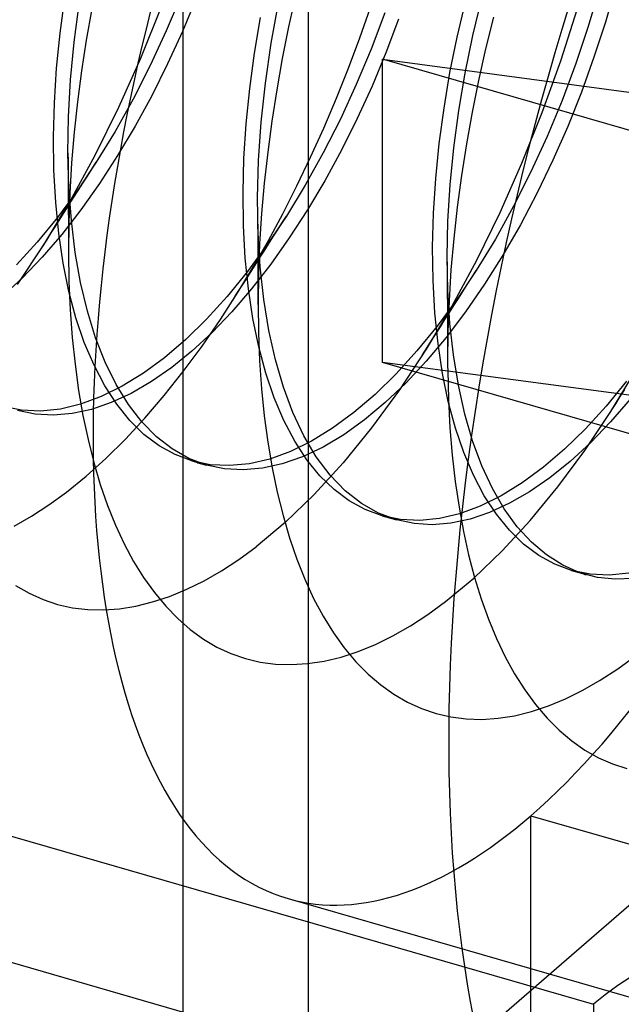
# Model space of a CAD drawing. Header units: millimetres. Extents: x -24 to 80, y -43 to 164.
# Tile 54 of 223: x 54.62 to 55.99, y -12.33 to -10.08. Entities that reach past the tile are written whole.
import ezdxf

# ---------------------------------------------------------------- set-up
doc = ezdxf.new("R2010")
doc.units = ezdxf.units.MM
doc.layers.add('MAIN-1', color=7, linetype='Continuous')
doc.layers.add('MAIN-2', color=7, linetype='Continuous')

msp = doc.modelspace()

# ---------------------------------------------------------------- linework, layer by layer
at = {"layer": 'MAIN-1'}
for p, q in [((55.2743, -39.8009), (55.2743, 118.2487)), ((54.9877, 114.29), (54.9877, -29.9032)), ((55.5924, -10.8655), (55.5924, -10.8688)), ((55.5924, -10.8688), (55.5924, -10.8721)), ((55.5924, -10.8721), (55.5924, -10.8755)), ((55.5924, -10.8755), (55.5924, -10.8788)), ((55.5924, -10.8788), (55.5925, -10.8822)), ((55.5925, -10.8822), (55.5925, -10.8855))]:
    msp.add_line(p, q, dxfattribs=at)
at = {"layer": 'MAIN-2'}
for p, q in [((61.1911, -7.6185), (54.2911, -13.594)), ((55.9757, -10.0096), (55.9526, -10.0896)), ((54.7073, -10.1144), (54.7183, -10.0335)), ((54.9838, -10.0281), (54.9498, -10.1091)), ((55.0181, -10.0347), (54.9865, -10.1106)), ((55.2452, -10.0275), (55.2291, -10.0999)), ((55.65, -10.12), (55.6706, -10.0348)), ((55.9386, -10.0146), (55.9134, -10.0994)), ((54.7392, -10.135), (54.7506, -10.0485)), ((54.8916, -10.1712), (54.9381, -10.0561)), ((55.1893, -10.1372), (55.206, -10.0461)), ((55.3917, -10.1253), (55.416, -10.0558)), ((55.614, -10.1236), (55.6329, -10.0435)), ((54.7795, -10.0589), (54.767, -10.1301)), ((55.1511, -10.1599), (55.1647, -10.0787)), ((55.4488, -10.0681), (55.4177, -10.1507)), ((55.6968, -10.0778), (55.6791, -10.1499)), ((55.8878, -10.0592), (55.8498, -10.1785)), ((55.2291, -10.0999), (55.2147, -10.1722)), ((55.4803, -10.0822), (55.4512, -10.1593)), ((55.9134, -10.0994), (55.885, -10.1841)), ((55.9526, -10.0896), (55.9266, -10.1696)), ((54.6993, -10.1947), (54.7073, -10.1144)), ((54.9498, -10.1091), (54.9132, -10.1882)), ((54.9865, -10.1106), (54.9525, -10.1849)), ((55.3659, -10.1945), (55.3917, -10.1253)), ((55.5977, -10.2044), (55.614, -10.1236)), ((55.6324, -10.2057), (55.65, -10.12)), ((54.7311, -10.2208), (54.7392, -10.135)), ((54.767, -10.1301), (54.7562, -10.2008)), ((55.1761, -10.2284), (55.1893, -10.1372)), ((55.1403, -10.2409), (55.1511, -10.1599)), ((55.4177, -10.1507), (55.3838, -10.2319)), ((55.4512, -10.1593), (55.4197, -10.2352)), ((55.6791, -10.1499), (55.6629, -10.2223)), ((55.9266, -10.1696), (55.8979, -10.249)), ((54.8412, -10.2839), (54.8916, -10.1712)), ((54.9132, -10.1882), (54.8742, -10.2649)), ((54.9525, -10.1849), (54.9164, -10.2573)), ((55.2147, -10.1722), (55.202, -10.2442)), ((59.0108, -11.2037), (55.4433, -10.1739)), ((55.4433, -10.8667), (55.4433, -10.1739)), ((55.4433, -10.1739), (56.853, -10.3627)), ((55.8498, -10.1785), (55.8074, -10.2968)), ((55.885, -10.1841), (55.8536, -10.268)), ((54.6942, -10.274), (54.6993, -10.1947)), ((54.7562, -10.2008), (54.747, -10.2711)), ((55.3385, -10.2632), (55.3659, -10.1945)), ((55.5841, -10.2855), (55.5977, -10.2044)), ((55.6177, -10.2915), (55.6324, -10.2057)), ((54.7265, -10.3053), (54.7311, -10.2208)), ((55.1665, -10.3181), (55.1761, -10.2284)), ((55.3838, -10.2319), (55.3473, -10.3111)), ((55.4197, -10.2352), (55.3858, -10.3096)), ((55.6629, -10.2223), (55.6483, -10.2948)), ((54.9164, -10.2573), (54.8784, -10.3272)), ((55.1323, -10.3213), (55.1403, -10.2409)), ((55.202, -10.2442), (55.1909, -10.3156)), ((55.8979, -10.249), (55.8665, -10.3275)), ((54.6922, -10.3517), (54.6942, -10.274)), ((54.747, -10.2711), (54.7395, -10.341)), ((54.8742, -10.2649), (54.8331, -10.3388)), ((55.3097, -10.3312), (55.3385, -10.2632)), ((55.8536, -10.268), (55.8194, -10.3507)), ((54.7253, -10.3879), (54.7265, -10.3053)), ((54.7871, -10.3932), (54.8412, -10.2839)), ((55.5732, -10.3665), (55.5841, -10.2855)), ((55.6062, -10.3767), (55.6177, -10.2915)), ((55.6483, -10.2948), (55.6353, -10.3673)), ((55.8074, -10.2968), (55.7611, -10.4126)), ((54.8784, -10.3272), (54.8386, -10.3943)), ((55.1272, -10.4007), (55.1323, -10.3213)), ((55.1605, -10.4055), (55.1665, -10.3181)), ((55.1909, -10.3156), (55.1814, -10.3865)), ((55.3473, -10.3111), (55.3084, -10.3879)), ((55.3858, -10.3096), (55.3498, -10.3818)), ((55.8665, -10.3275), (55.8328, -10.4044)), ((54.7395, -10.341), (54.7336, -10.4106)), ((54.8331, -10.3388), (54.79, -10.4093)), ((55.2795, -10.3981), (55.3097, -10.3312)), ((55.8194, -10.3507), (55.7824, -10.4314)), ((54.6932, -10.4276), (54.6922, -10.3517)), ((55.5651, -10.4468), (55.5732, -10.3665)), ((55.6353, -10.3673), (55.624, -10.4396)), ((54.7275, -10.4666), (54.7253, -10.3879)), ((54.7253, -10.3879), (54.7254, -10.4069)), ((54.7299, -10.4982), (54.7871, -10.3932)), ((54.8386, -10.3943), (54.7974, -10.4582)), ((55.1814, -10.3865), (55.1736, -10.4569)), ((55.3084, -10.3879), (55.2673, -10.4618)), ((55.3498, -10.3818), (55.3119, -10.4516)), ((55.5978, -10.4611), (55.6062, -10.3767)), ((54.7254, -10.4069), (54.7255, -10.4261)), ((54.7336, -10.4106), (54.7295, -10.4798)), ((54.79, -10.4093), (54.7463, -10.4746)), ((54.7799, -10.4253), (54.79, -10.4094)), ((55.1251, -10.4787), (55.1272, -10.4007)), ((55.1582, -10.4905), (55.1605, -10.4055)), ((55.2482, -10.4635), (55.2795, -10.3981)), ((55.7611, -10.4126), (55.7112, -10.5254)), ((55.8328, -10.4044), (55.7967, -10.4795)), ((54.6972, -10.5013), (54.6932, -10.4276)), ((54.7255, -10.4261), (54.7256, -10.4451)), ((54.7696, -10.4414), (54.7799, -10.4253)), ((55.624, -10.4396), (55.6142, -10.5118)), ((55.7824, -10.4314), (55.7431, -10.5098)), ((54.7256, -10.4451), (54.7257, -10.4641)), ((54.7488, -10.4739), (54.7593, -10.4576)), ((54.7974, -10.4582), (54.7547, -10.5185)), ((54.7593, -10.4576), (54.7696, -10.4414)), ((55.1736, -10.4569), (55.1675, -10.5268)), ((55.2673, -10.4618), (55.2242, -10.5324)), ((55.3119, -10.4516), (55.2721, -10.5185)), ((55.5601, -10.5261), (55.5651, -10.4468)), ((55.5928, -10.5442), (55.5978, -10.4611)), ((54.7463, -10.4746), (54.7012, -10.5358)), ((54.7257, -10.4641), (54.7258, -10.483)), ((54.7258, -10.483), (54.7259, -10.5021)), ((54.7295, -10.4798), (54.7271, -10.5483)), ((54.7331, -10.5425), (54.7275, -10.4666)), ((54.7374, -10.4918), (54.7488, -10.4739)), ((55.126, -10.5547), (55.1251, -10.4787)), ((55.216, -10.527), (55.2482, -10.4635)), ((55.7967, -10.4795), (55.7586, -10.5521)), ((54.6699, -10.598), (54.7299, -10.4982)), ((54.7043, -10.5723), (54.6972, -10.5013)), ((54.7259, -10.5099), (54.7374, -10.4918)), ((54.7259, -10.5021), (54.726, -10.5212)), ((55.1594, -10.571), (55.1582, -10.4905)), ((54.7077, -10.5385), (54.7169, -10.5241)), ((54.7547, -10.5185), (54.7109, -10.5748)), ((54.7169, -10.5241), (54.7259, -10.5099)), ((54.726, -10.5212), (54.7261, -10.5405)), ((55.1582, -10.5157), (55.1583, -10.5344)), ((55.1675, -10.5268), (55.163, -10.5961)), ((55.183, -10.5883), (55.216, -10.527)), ((55.2721, -10.5185), (55.2308, -10.5823)), ((55.5581, -10.6038), (55.5601, -10.5261)), ((55.6142, -10.5118), (55.6063, -10.5836)), ((55.7112, -10.5254), (55.6581, -10.6341)), ((55.7431, -10.5098), (55.7015, -10.5851)), ((54.7012, -10.5358), (54.6549, -10.5923)), ((54.6975, -10.5546), (54.7077, -10.5385)), ((54.7261, -10.5405), (54.7262, -10.5596)), ((54.7271, -10.5483), (54.7265, -10.6157)), ((54.7419, -10.6154), (54.7331, -10.5425)), ((55.1583, -10.5344), (55.1584, -10.5534)), ((55.2242, -10.5324), (55.1805, -10.5977)), ((55.2036, -10.5647), (55.214, -10.5485)), ((55.214, -10.5485), (55.2242, -10.5324)), ((55.5911, -10.6256), (55.5928, -10.5442)), ((55.7586, -10.5521), (55.7185, -10.6219)), ((54.7109, -10.5748), (54.6661, -10.6267)), ((54.6768, -10.5872), (54.6872, -10.5709)), ((54.6872, -10.5709), (54.6975, -10.5546)), ((54.7143, -10.6402), (54.7043, -10.5723)), ((54.7262, -10.5596), (54.7263, -10.5789)), ((55.1301, -10.6283), (55.126, -10.5547)), ((55.1584, -10.5534), (55.1585, -10.5725)), ((55.1585, -10.5725), (55.1586, -10.5918)), ((55.1641, -10.6487), (55.1594, -10.571)), ((55.1935, -10.5806), (55.2036, -10.5647)), ((54.6549, -10.5923), (54.6078, -10.644)), ((54.6098, -10.6887), (54.6699, -10.598)), ((54.6663, -10.6036), (54.6768, -10.5872)), ((54.7263, -10.5789), (54.7264, -10.5977)), ((54.7264, -10.5977), (54.7265, -10.6166)), ((55.1805, -10.5977), (55.1353, -10.659)), ((55.149, -10.6477), (55.183, -10.5883)), ((55.1586, -10.5918), (55.1587, -10.6107)), ((55.163, -10.5961), (55.1603, -10.6648)), ((55.173, -10.6127), (55.1832, -10.5967)), ((55.1832, -10.5967), (55.1935, -10.5806)), ((55.2308, -10.5823), (55.1882, -10.6425)), ((55.6063, -10.5836), (55.6, -10.655)), ((55.7015, -10.5851), (55.6578, -10.6569)), ((54.7265, -10.6157), (54.7276, -10.682)), ((54.7541, -10.6846), (54.7419, -10.6154)), ((55.1587, -10.6107), (55.1588, -10.6297)), ((55.1628, -10.6287), (55.173, -10.6127)), ((55.5592, -10.6797), (55.5581, -10.6038)), ((54.6661, -10.6267), (54.6206, -10.674)), ((54.7274, -10.7046), (54.7143, -10.6402)), ((55.1374, -10.6991), (55.1301, -10.6283)), ((55.1882, -10.6425), (55.1444, -10.6989)), ((55.1525, -10.6449), (55.1628, -10.6287)), ((55.1588, -10.6297), (55.1589, -10.6489)), ((55.5928, -10.7028), (55.5911, -10.6256)), ((55.5912, -10.6374), (55.5913, -10.6562)), ((55.6581, -10.6341), (55.602, -10.738)), ((55.7185, -10.6219), (55.6767, -10.6883)), ((55.1353, -10.659), (55.0891, -10.7159)), ((55.1139, -10.7055), (55.149, -10.6477)), ((55.1319, -10.6773), (55.1421, -10.6612)), ((55.1421, -10.6612), (55.1525, -10.6449)), ((55.1589, -10.6489), (55.159, -10.6682)), ((55.1603, -10.6648), (55.1593, -10.7324)), ((55.1723, -10.7231), (55.1641, -10.6487)), ((55.5913, -10.6562), (55.5914, -10.6751)), ((55.6, -10.655), (55.5956, -10.726)), ((55.6578, -10.6569), (55.6139, -10.7224)), ((55.6476, -10.6729), (55.6578, -10.6569)), ((54.6206, -10.674), (54.5746, -10.7165)), ((54.7276, -10.682), (54.7304, -10.7467)), ((54.7695, -10.7498), (54.7541, -10.6846)), ((55.1216, -10.6934), (55.1319, -10.6773)), ((55.159, -10.6682), (55.1591, -10.6871)), ((55.1591, -10.6871), (55.1591, -10.7061)), ((55.5633, -10.7532), (55.5592, -10.6797)), ((55.5914, -10.6751), (55.5915, -10.6942)), ((55.6767, -10.6883), (55.6334, -10.751)), ((55.6372, -10.6891), (55.6476, -10.6729)), ((54.7435, -10.7652), (54.7274, -10.7046)), ((55.0733, -10.7687), (55.1139, -10.7055)), ((55.1444, -10.6989), (55.0997, -10.7511)), ((55.1009, -10.7261), (55.1112, -10.7097)), ((55.1112, -10.7097), (55.1216, -10.6934)), ((55.1477, -10.7668), (55.1374, -10.6991)), ((55.1591, -10.7061), (55.1592, -10.7253)), ((55.5915, -10.6942), (55.5916, -10.7135)), ((55.5977, -10.7777), (55.5928, -10.7028)), ((55.6168, -10.7211), (55.6271, -10.705)), ((55.6271, -10.705), (55.6372, -10.6891)), ((55.0891, -10.7159), (55.0419, -10.768)), ((55.1592, -10.7253), (55.1593, -10.7445)), ((55.1593, -10.7324), (55.1601, -10.7987)), ((55.184, -10.7939), (55.1723, -10.7231)), ((55.6139, -10.7224), (55.5686, -10.7838)), ((55.5916, -10.7135), (55.5917, -10.7323)), ((55.5917, -10.7323), (55.5918, -10.7513)), ((55.5956, -10.726), (55.5931, -10.7962)), ((55.6067, -10.737), (55.6168, -10.7211)), ((54.7304, -10.7467), (54.7351, -10.8099)), ((54.7883, -10.8105), (54.7695, -10.7498)), ((55.0997, -10.7511), (55.0543, -10.7986)), ((55.602, -10.738), (55.5434, -10.8364)), ((55.5705, -10.8241), (55.5633, -10.7532)), ((55.5863, -10.769), (55.5965, -10.7529)), ((55.6334, -10.751), (55.5888, -10.8098)), ((55.5918, -10.7513), (55.5919, -10.7705)), ((55.5965, -10.7529), (55.6067, -10.737)), ((54.7626, -10.8214), (54.7435, -10.7652)), ((55.0419, -10.768), (54.9941, -10.8148)), ((55.0314, -10.8296), (55.0733, -10.7687)), ((55.161, -10.8311), (55.1477, -10.7668)), ((55.576, -10.7853), (55.5863, -10.769)), ((55.5919, -10.7705), (55.592, -10.7897)), ((55.6057, -10.8499), (55.5977, -10.7777)), ((55.0543, -10.7986), (55.0084, -10.8412)), ((55.1601, -10.7987), (55.1627, -10.8636)), ((55.199, -10.8608), (55.184, -10.7939)), ((55.5686, -10.7838), (55.5221, -10.8407)), ((55.5659, -10.8011), (55.576, -10.7853)), ((55.592, -10.7897), (55.5921, -10.8085)), ((55.5931, -10.7962), (55.5924, -10.8655)), ((54.7351, -10.8099), (54.7414, -10.8712)), ((54.7847, -10.8733), (54.7626, -10.8214)), ((54.8103, -10.8664), (54.7883, -10.8105)), ((54.9941, -10.8148), (54.9459, -10.8561)), ((55.5888, -10.8098), (55.5431, -10.8642)), ((55.5456, -10.833), (55.5558, -10.817)), ((55.5558, -10.817), (55.5659, -10.8011)), ((55.5921, -10.8085), (55.5922, -10.8274)), ((55.0084, -10.8412), (54.9622, -10.8787)), ((54.9885, -10.8877), (55.0314, -10.8296)), ((55.1773, -10.8916), (55.161, -10.8311)), ((55.5221, -10.8407), (55.4747, -10.8929)), ((55.5434, -10.8364), (55.4821, -10.9295)), ((55.5353, -10.8492), (55.5456, -10.833)), ((55.5807, -10.8919), (55.5705, -10.8241)), ((55.5922, -10.8274), (55.5923, -10.8464)), ((54.8353, -10.9172), (54.8103, -10.8664)), ((54.9459, -10.8561), (54.8975, -10.8916)), ((55.1627, -10.8636), (55.1672, -10.9271)), ((55.2174, -10.9235), (55.199, -10.8608)), ((59.0108, -11.8965), (55.4433, -10.8667)), ((56.853, -11.0555), (55.4433, -10.8667)), ((55.5431, -10.8642), (55.4966, -10.914)), ((55.5923, -10.8464), (55.5924, -10.8655)), ((55.6171, -10.9191), (55.6057, -10.8499)), ((54.7414, -10.8712), (54.7496, -10.9307)), ((54.8094, -10.9204), (54.7847, -10.8733)), ((54.9622, -10.8787), (54.9159, -10.9108)), ((54.945, -10.9428), (54.9885, -10.8877)), ((55.5925, -10.8855), (55.5942, -10.9516)), ((55.9649, -10.9792), (56.0205, -10.8876)), ((54.8975, -10.8916), (54.8493, -10.9212)), ((54.9159, -10.9108), (54.8699, -10.9376)), ((55.1964, -10.948), (55.1773, -10.8916)), ((55.4747, -10.8929), (55.4266, -10.94)), ((55.5939, -10.9562), (55.5807, -10.8919)), ((56.0006, -10.9101), (55.9544, -10.9668)), ((54.7496, -10.9307), (54.7594, -10.9881)), ((54.8493, -10.9212), (54.8014, -10.9449)), ((54.8368, -10.9625), (54.8094, -10.9204)), ((54.8633, -10.9627), (54.8353, -10.9172)), ((55.1672, -10.9271), (55.1735, -10.989)), ((55.2391, -10.9817), (55.2174, -10.9235)), ((55.4821, -10.9295), (55.4186, -11.0163)), ((55.4966, -10.914), (55.4496, -10.9588)), ((55.6317, -10.9848), (55.6171, -10.9191)), ((55.9866, -10.945), (55.9969, -10.9289)), ((54.8014, -10.9449), (54.7542, -10.9623)), ((54.8699, -10.9376), (54.8242, -10.9588)), ((54.9008, -10.9944), (54.945, -10.9428)), ((55.2184, -11), (55.1964, -10.948)), ((55.4266, -10.94), (55.3782, -10.9816)), ((55.6101, -11.0168), (55.5939, -10.9562)), ((55.5942, -10.9516), (55.5977, -11.0161)), ((56.0092, -10.9505), (55.9642, -11.0028)), ((55.9763, -10.9613), (55.9866, -10.945)), ((54.619, -10.9761), (54.577, -10.9675)), ((54.6503, -10.9854), (54.6101, -10.9771)), ((54.6628, -10.9781), (54.619, -10.9761)), ((54.7079, -10.9734), (54.6628, -10.9781)), ((54.7542, -10.9623), (54.7079, -10.9734)), ((54.7792, -10.9743), (54.7351, -10.984)), ((54.8242, -10.9588), (54.7792, -10.9743)), ((54.8666, -10.9996), (54.8368, -10.9625)), ((54.894, -11.0026), (54.8633, -10.9627)), ((55.4496, -10.9588), (55.4023, -10.9983)), ((55.9053, -11.0685), (55.9649, -10.9792)), ((55.9544, -10.9668), (55.9073, -11.0186)), ((55.9659, -10.9776), (55.9763, -10.9613)), ((54.692, -10.9877), (54.6503, -10.9854)), ((54.7351, -10.984), (54.692, -10.9877)), ((54.7594, -10.9881), (54.771, -11.0432)), ((54.8563, -11.0424), (54.9008, -10.9944)), ((54.8988, -11.0313), (54.8666, -10.9996)), ((54.9273, -11.0367), (54.894, -11.0026)), ((55.1735, -10.989), (55.1816, -11.0493)), ((55.2431, -11.0472), (55.2184, -11)), ((55.2641, -11.0349), (55.2391, -10.9817)), ((55.3782, -10.9816), (55.3297, -11.0174)), ((55.4023, -10.9983), (55.3549, -11.0323)), ((55.6495, -11.0464), (55.6317, -10.9848)), ((55.9642, -11.0028), (55.9184, -11.0504)), ((55.3297, -11.0174), (55.2813, -11.0471)), ((55.4186, -11.0163), (55.3536, -11.0963)), ((55.5977, -11.0161), (55.6029, -11.0787)), ((55.6292, -11.0731), (55.6101, -11.0168)), ((55.9073, -11.0186), (55.8595, -11.0652)), ((54.771, -11.0432), (54.7842, -11.0958)), ((54.8115, -11.0866), (54.8563, -11.0424)), ((54.9332, -11.0574), (54.8988, -11.0313)), ((54.963, -11.0647), (54.9273, -11.0367)), ((55.2813, -11.0471), (55.2333, -11.0705)), ((55.2705, -11.0892), (55.2431, -11.0472)), ((55.2924, -11.0827), (55.2641, -11.0349)), ((55.3549, -11.0323), (55.3077, -11.0603)), ((55.6705, -11.1034), (55.6495, -11.0464)), ((54.9697, -11.0777), (54.9332, -11.0574)), ((55.0011, -11.0864), (54.963, -11.0647)), ((55.1816, -11.0493), (55.1916, -11.1076)), ((55.2333, -11.0705), (55.186, -11.0877)), ((55.3077, -11.0603), (55.2609, -11.0824)), ((55.8595, -11.0652), (55.8113, -11.1064)), ((55.844, -11.1515), (55.9053, -11.0685)), ((55.9184, -11.0504), (55.8721, -11.093)), ((54.7666, -11.1269), (54.8115, -11.0866)), ((55.0081, -11.092), (54.9697, -11.0777)), ((55.0413, -11.1016), (55.0011, -11.0864)), ((55.0503, -11.1007), (55.0081, -11.092)), ((55.0082, -11.0921), (55.0109, -11.0928)), ((55.0109, -11.0928), (55.0137, -11.0936)), ((55.186, -11.0877), (55.1395, -11.0984)), ((55.2609, -11.0824), (55.2147, -11.0985)), ((55.3006, -11.1259), (55.2705, -11.0892)), ((55.3239, -11.1245), (55.2924, -11.0827)), ((55.6029, -11.0787), (55.6098, -11.1392)), ((55.6512, -11.1248), (55.6292, -11.0731)), ((55.8721, -11.093), (55.8257, -11.1303)), ((54.7842, -11.0958), (54.7991, -11.1459)), ((55.0137, -11.0936), (55.0164, -11.0944)), ((55.0164, -11.0944), (55.0192, -11.0952)), ((55.0192, -11.0952), (55.0219, -11.096)), ((55.0219, -11.096), (55.0247, -11.0968)), ((55.0247, -11.0968), (55.0274, -11.0976)), ((55.0274, -11.0976), (55.0302, -11.0984)), ((55.0302, -11.0984), (55.033, -11.0992)), ((55.033, -11.0992), (55.0357, -11.1)), ((55.0357, -11.1), (55.0385, -11.1008)), ((55.0385, -11.1008), (55.0412, -11.1016)), ((55.0825, -11.1101), (55.0413, -11.1016)), ((55.0942, -11.1028), (55.0503, -11.1007)), ((55.1253, -11.1124), (55.0825, -11.1101)), ((55.1395, -11.0984), (55.0942, -11.1028)), ((55.1694, -11.1085), (55.1253, -11.1124)), ((55.2147, -11.0985), (55.1694, -11.1085)), ((55.1916, -11.1076), (55.2032, -11.1636)), ((55.3536, -11.0963), (55.2876, -11.1687)), ((55.6947, -11.1552), (55.6705, -11.1034)), ((55.8113, -11.1064), (55.7629, -11.1419)), ((54.7217, -11.1633), (54.7666, -11.1269)), ((55.333, -11.1572), (55.3006, -11.1259)), ((55.3584, -11.16), (55.3239, -11.1245)), ((55.6761, -11.1718), (55.6512, -11.1248)), ((55.8257, -11.1303), (55.7794, -11.1623)), ((54.7991, -11.1459), (54.8156, -11.1935)), ((55.3676, -11.1829), (55.333, -11.1572)), ((55.3954, -11.189), (55.3584, -11.16)), ((55.6098, -11.1392), (55.6183, -11.1974)), ((55.7217, -11.2017), (55.6947, -11.1552)), ((55.7629, -11.1419), (55.7147, -11.1716)), ((55.781, -11.2282), (55.844, -11.1515)), ((54.6819, -11.1922), (54.7217, -11.1633)), ((55.2032, -11.1636), (55.2164, -11.2171)), ((55.2876, -11.1687), (55.2211, -11.2329)), ((55.4043, -11.2029), (55.3676, -11.1829)), ((55.7147, -11.1716), (55.6669, -11.1952)), ((55.7036, -11.2137), (55.6761, -11.1718)), ((55.7794, -11.1623), (55.7335, -11.1888)), ((54.6422, -11.2181), (54.6819, -11.1922)), ((54.8156, -11.1935), (54.8338, -11.2387)), ((55.4348, -11.2113), (55.3954, -11.189)), ((55.4428, -11.2172), (55.4043, -11.2029)), ((55.6183, -11.1974), (55.6285, -11.2533)), ((55.6669, -11.1952), (55.6197, -11.2126)), ((55.7335, -11.1888), (55.6882, -11.2097)), ((55.7515, -11.2425), (55.7217, -11.2017)), ((52.0285, -11.2088), (55.9256, -12.3338)), ((54.6027, -11.2409), (54.6422, -11.2181)), ((55.2164, -11.2171), (55.2314, -11.2681)), ((55.4761, -11.2268), (55.4348, -11.2113)), ((55.4848, -11.2259), (55.4428, -11.2172)), ((55.4429, -11.2173), (55.4456, -11.218)), ((55.4456, -11.218), (55.4484, -11.2188)), ((55.4484, -11.2188), (55.4511, -11.2196)), ((55.4511, -11.2196), (55.4539, -11.2204)), ((55.4539, -11.2204), (55.4566, -11.2212)), ((55.4566, -11.2212), (55.4594, -11.222)), ((55.4594, -11.222), (55.4621, -11.2228)), ((55.4621, -11.2228), (55.4649, -11.2236)), ((55.4649, -11.2236), (55.4677, -11.2244)), ((55.4677, -11.2244), (55.4704, -11.2252)), ((55.4704, -11.2252), (55.4732, -11.226)), ((55.4732, -11.226), (55.476, -11.2268)), ((55.5161, -11.2352), (55.4761, -11.2268)), ((55.5285, -11.2281), (55.4848, -11.2259)), ((55.5735, -11.2237), (55.5285, -11.2281)), ((55.6197, -11.2126), (55.5735, -11.2237)), ((55.6436, -11.2249), (55.5999, -11.2343)), ((55.6882, -11.2097), (55.6436, -11.2249)), ((55.7335, -11.2505), (55.7036, -11.2137)), ((55.7168, -11.2978), (55.781, -11.2282)), ((54.8338, -11.2387), (54.8537, -11.2814)), ((55.2211, -11.2329), (55.1547, -11.2884)), ((55.5573, -11.2377), (55.5161, -11.2352)), ((55.5999, -11.2343), (55.5573, -11.2377)), ((55.7658, -11.282), (55.7335, -11.2505)), ((55.7837, -11.2776), (55.7515, -11.2425)), ((55.2314, -11.2681), (55.248, -11.3166)), ((55.6285, -11.2533), (55.6403, -11.3069)), ((54.8537, -11.2814), (54.8751, -11.3215)), ((55.1152, -11.3173), (55.1547, -11.2884)), ((55.8004, -11.3079), (55.7658, -11.282)), ((55.8183, -11.3069), (55.7837, -11.2776)), ((55.0756, -11.3432), (55.1152, -11.3173)), ((55.248, -11.3166), (55.2663, -11.3626)), ((55.6403, -11.3069), (55.6537, -11.3581)), ((55.6522, -11.3596), (55.7168, -11.2978)), ((55.8369, -11.3281), (55.8004, -11.3079)), ((55.8551, -11.3302), (55.8183, -11.3069)), ((54.8751, -11.3215), (54.8981, -11.3587)), ((55.8754, -11.3425), (55.8369, -11.3281)), ((55.8939, -11.3474), (55.8551, -11.3302)), ((54.8981, -11.3587), (54.9226, -11.393)), ((55.0361, -11.3659), (55.0756, -11.3432)), ((55.2663, -11.3626), (55.2863, -11.4061)), ((55.5875, -11.4133), (55.6522, -11.3596)), ((55.6537, -11.3581), (55.6687, -11.407)), ((55.9175, -11.351), (55.8754, -11.3425)), ((55.8754, -11.3425), (55.8782, -11.3433)), ((55.8782, -11.3433), (55.8809, -11.3441)), ((55.8809, -11.3441), (55.8837, -11.3449)), ((55.8837, -11.3449), (55.8865, -11.3457)), ((55.8865, -11.3457), (55.8892, -11.3465)), ((55.8892, -11.3465), (55.892, -11.3473)), ((55.892, -11.3473), (55.8947, -11.3481)), ((55.9346, -11.3582), (55.8939, -11.3474)), ((55.8947, -11.3481), (55.8975, -11.3488)), ((55.8975, -11.3488), (55.9002, -11.3496)), ((55.9002, -11.3496), (55.903, -11.3504)), ((55.903, -11.3504), (55.9057, -11.3512)), ((55.9057, -11.3512), (55.9084, -11.352)), ((55.9613, -11.3529), (55.9175, -11.351)), ((55.9751, -11.3625), (55.9346, -11.3582)), ((56.0065, -11.3483), (55.9613, -11.3529)), ((56.0169, -11.361), (55.9751, -11.3625)), ((54.6056, -11.3767), (54.6367, -11.3946)), ((54.9574, -11.4016), (54.9967, -11.3854)), ((54.9967, -11.3854), (55.0361, -11.3659)), ((54.6367, -11.3946), (54.6688, -11.409)), ((54.9186, -11.4144), (54.9574, -11.4016)), ((54.9226, -11.393), (54.9485, -11.4243)), ((55.2863, -11.4061), (55.308, -11.4468)), ((55.6687, -11.407), (55.6854, -11.4536)), ((54.6688, -11.409), (54.7017, -11.4199)), ((54.7017, -11.4199), (54.7356, -11.4275)), ((54.7356, -11.4275), (54.7704, -11.4316)), ((54.8062, -11.4324), (54.8428, -11.4299)), ((54.8428, -11.4299), (54.8803, -11.4239)), ((54.8803, -11.4239), (54.9186, -11.4144)), ((54.9485, -11.4243), (54.9758, -11.4524)), ((55.5474, -11.4426), (55.5875, -11.4133)), ((54.7704, -11.4316), (54.8062, -11.4324)), ((54.9758, -11.4524), (55.0045, -11.4774)), ((55.308, -11.4468), (55.3314, -11.4846)), ((55.5073, -11.4687), (55.5474, -11.4426)), ((55.4674, -11.4915), (55.5073, -11.4687)), ((55.6854, -11.4536), (55.7037, -11.4979)), ((55.0045, -11.4774), (55.0344, -11.499)), ((55.3314, -11.4846), (55.3563, -11.5193)), ((55.4276, -11.5112), (55.4674, -11.4915)), ((55.7037, -11.4979), (55.7237, -11.5397)), ((55.0344, -11.499), (55.0655, -11.5173)), ((55.0655, -11.5173), (55.0975, -11.5321)), ((55.3563, -11.5193), (55.3828, -11.5508)), ((55.388, -11.5274), (55.4276, -11.5112)), ((55.0975, -11.5321), (55.1304, -11.5435)), ((55.3104, -11.5495), (55.3489, -11.5402)), ((55.3489, -11.5402), (55.388, -11.5274)), ((55.7237, -11.5397), (55.7454, -11.5789)), ((55.9809, -11.5674), (56.0207, -11.5384)), ((55.1304, -11.5435), (55.1644, -11.5516)), ((55.1644, -11.5516), (55.1994, -11.5562)), ((55.1994, -11.5562), (55.2355, -11.5574)), ((55.2355, -11.5574), (55.2725, -11.5553)), ((55.2725, -11.5553), (55.3104, -11.5495)), ((55.3828, -11.5508), (55.4105, -11.579)), ((55.4105, -11.579), (55.4394, -11.6039)), ((55.7454, -11.5789), (55.7686, -11.6154)), ((55.941, -11.5934), (55.9809, -11.5674)), ((55.4394, -11.6039), (55.4695, -11.6253)), ((55.9013, -11.6162), (55.941, -11.5934)), ((56.6088, -12.8197), (52.4952, -11.6322)), ((55.4695, -11.6253), (55.5006, -11.6434)), ((55.7686, -11.6154), (55.7933, -11.649)), ((55.8617, -11.6358), (55.9013, -11.6162)), ((55.5006, -11.6434), (55.5327, -11.658)), ((55.7835, -11.6648), (55.8224, -11.652)), ((55.7933, -11.649), (55.8194, -11.6797)), ((55.8224, -11.652), (55.8617, -11.6358)), ((55.5327, -11.658), (55.5658, -11.6693)), ((55.5658, -11.6693), (55.5999, -11.6772)), ((55.5999, -11.6772), (55.6348, -11.6816)), ((55.7076, -11.6801), (55.7452, -11.6742)), ((55.7452, -11.6742), (55.7835, -11.6648)), ((55.6348, -11.6816), (55.6708, -11.6826)), ((55.6708, -11.6826), (55.7076, -11.6801)), ((55.8194, -11.6797), (55.847, -11.7073)), ((55.847, -11.7073), (55.8759, -11.7316)), ((55.8759, -11.7316), (55.906, -11.7527)), ((55.906, -11.7527), (55.9371, -11.7703)), ((55.9371, -11.7703), (55.969, -11.7845)), ((55.969, -11.7845), (56.0019, -11.7952)), ((55.7825, -12.5956), (55.7825, -11.9028)), ((55.7825, -11.9028), (57.6877, -12.4528)), ((55.2278, -12.0923), (57.133, -12.6423)), ((55.9256, -12.3338), (55.9256, -13.2431))]:
    msp.add_line(p, q, dxfattribs=at)
for centre, major_axis, ratio, start_param, end_param in [((55.7825, -10.1707), (-0.7766, -2.6902), 0.433013, 0.588003, 3.141599), ((55.7825, -10.1707), (-0.7766, -2.6902), 0.433013, -2.55359, 0.000007), ((56.9949, -10.5207), (0.7766, 2.6902), 0.433013, 0.588003, 3.141599), ((55.7825, -10.1707), (0.5547, 1.9215), 0.433013, -2.55359, 0.000007), ((55.7825, -10.1707), (0.5547, 1.9215), 0.433013, 0.588003, 3.141599), ((55.7825, -10.1707), (0.5547, 1.9215), 0.433013, -3.141586, -2.55359), ((56.7916, -12.5838), (-1, 0), 0.5, -2.094395, -0.523599)]:
    msp.add_ellipse(centre, major_axis=major_axis, ratio=ratio, start_param=start_param, end_param=end_param, dxfattribs=at)

doc.saveas('drawing.dxf')
